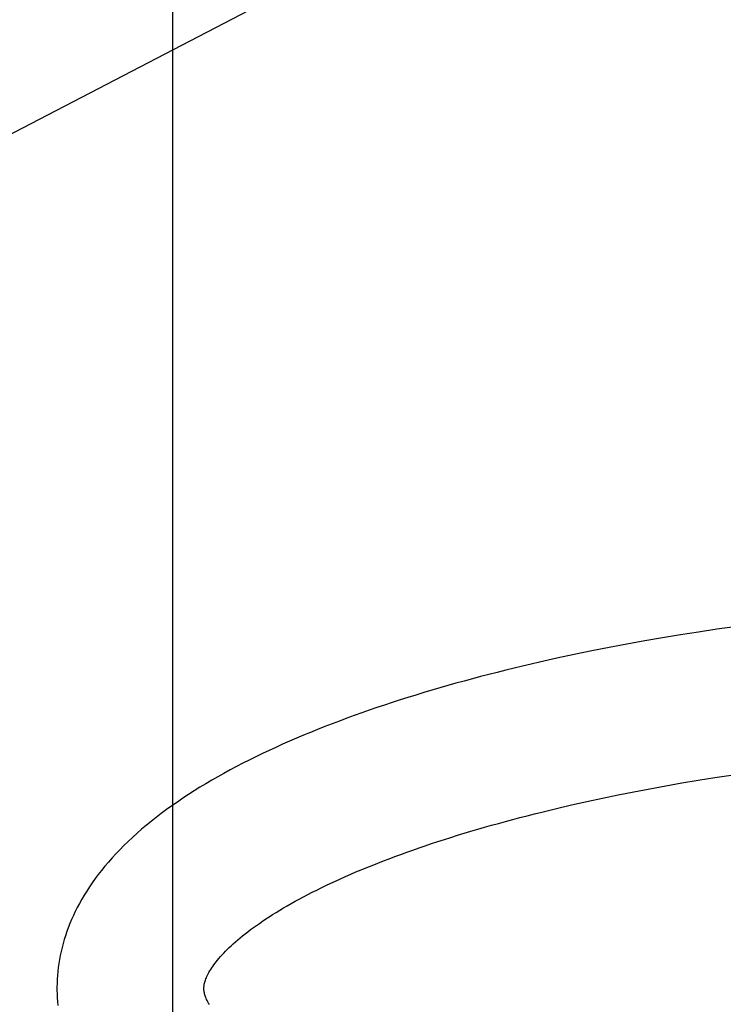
# Model space of a CAD drawing. Header units: inches. Extents: x 0 to 215, y 0 to 139.
# Tile 101 of 117: x 127.7579 to 127.8537, y 51.9599 to 52.0939. Entities that reach past the tile are written whole.
import ezdxf

# ---------------------------------------------------------------- set-up
doc = ezdxf.new("R2010")
doc.units = ezdxf.units.IN
doc.header["$LTSCALE"] = 11.804375
doc.header["$MEASUREMENT"] = 0
doc.linetypes.add('HIDDEN', pattern=[0.2, 0.1, -0.1])
doc.layers.add('DEFAULT_2', color=8, linetype='HIDDEN')

msp = doc.modelspace()

# ---------------------------------------------------------------- linework, layer by layer
at = {"layer": 'DEFAULT_2', "color": 8, "linetype": 'HIDDEN'}
for p, q in [((127.77874, 51.81334), (127.77874, 52.18834)), ((127.81323, 52.10772), (127.68823, 52.04272)), ((127.85035, 52.01057), (127.84789, 52.01018)), ((127.85281, 52.01094), (127.85035, 52.01057)), ((127.85528, 52.01129), (127.85281, 52.01094)), ((127.84301, 52.00935), (127.84059, 52.00892)), ((127.84545, 52.00978), (127.84301, 52.00935)), ((127.84789, 52.01018), (127.84545, 52.00978)), ((127.83579, 52.00799), (127.83341, 52.0075)), ((127.83818, 52.00846), (127.83579, 52.00799)), ((127.84059, 52.00892), (127.83818, 52.00846)), ((127.83105, 52.00699), (127.8287, 52.00647)), ((127.83341, 52.0075), (127.83105, 52.00699)), ((127.8503, 51.9904), (127.85254, 51.99076)), ((127.85254, 51.99076), (127.85479, 51.9911)), ((127.84152, 51.98882), (127.84369, 51.98924)), ((127.84369, 51.98924), (127.84588, 51.98964)), ((127.84588, 51.98964), (127.84808, 51.99003)), ((127.84808, 51.99003), (127.8503, 51.9904)), ((127.83514, 51.9875), (127.83724, 51.98795)), ((127.83724, 51.98795), (127.83937, 51.9884)), ((127.83937, 51.9884), (127.84152, 51.98882)), ((127.82898, 51.98607), (127.83101, 51.98656)), ((127.83101, 51.98656), (127.83306, 51.98703)), ((127.83306, 51.98703), (127.83514, 51.9875))]:
    msp.add_line(p, q, dxfattribs=at)
for points in [[(127.8287, 52.00647), (127.82754, 52.0062), (127.82638, 52.00592), (127.82522, 52.00565), (127.82408, 52.00537), (127.82293, 52.00508), (127.82179, 52.00479), (127.82066, 52.0045), (127.81954, 52.0042), (127.81842, 52.00389), (127.8173, 52.00359), (127.8162, 52.00328), (127.8151, 52.00296), (127.814, 52.00264), (127.81291, 52.00232), (127.81183, 52.00199), (127.81076, 52.00165), (127.80969, 52.00132), (127.80864, 52.00097), (127.80758, 52.00063), (127.80654, 52.00028), (127.8055, 51.99992), (127.80448, 51.99956), (127.80346, 51.9992), (127.80244, 51.99883), (127.80144, 51.99845), (127.80044, 51.99807), (127.79945, 51.99769), (127.79847, 51.9973), (127.7975, 51.99691), (127.79654, 51.99651), (127.79559, 51.99611), (127.79464, 51.9957), (127.79371, 51.99529), (127.79278, 51.99487), (127.79186, 51.99445), (127.79096, 51.99402), (127.79006, 51.99358), (127.78917, 51.99314), (127.78829, 51.9927), (127.78743, 51.99225), (127.78657, 51.99179), (127.78572, 51.99133), (127.78489, 51.99087), (127.78406, 51.99039), (127.78325, 51.98991), (127.78245, 51.98943), (127.78166, 51.98894), (127.78088, 51.98844), (127.78012, 51.98794), (127.77937, 51.98743), (127.77863, 51.98692), (127.7779, 51.9864), (127.77719, 51.98587), (127.7765, 51.98534), (127.77582, 51.9848), (127.77515, 51.98426), (127.77451, 51.98372), (127.77388, 51.98317), (127.77327, 51.98262), (127.77267, 51.98206), (127.7721, 51.9815), (127.77154, 51.98094), (127.771, 51.98038), (127.77048, 51.97982), (127.76998, 51.97925), (127.76951, 51.97869), (127.76905, 51.97812), (127.76861, 51.97756), (127.76818, 51.977), (127.76778, 51.97643), (127.7674, 51.97587), (127.76703, 51.97531), (127.76669, 51.97475), (127.76636, 51.97419), (127.76604, 51.97364), (127.76575, 51.97308), (127.76547, 51.97253), (127.76521, 51.97198), (127.76497, 51.97143), (127.76474, 51.97088), (127.76452, 51.97033), (127.76432, 51.96979), (127.76414, 51.96924), (127.76397, 51.9687), (127.76381, 51.96816), (127.76367, 51.96761), (127.76354, 51.96707), (127.76343, 51.96653), (127.76332, 51.96599), (127.76324, 51.96546), (127.76316, 51.96492), (127.7631, 51.96438), (127.76305, 51.96384), (127.76302, 51.96331), (127.76299, 51.96277), (127.76298, 51.96224), (127.76298, 51.96179)], [(127.78298, 51.96205), (127.78298, 51.96215), (127.78299, 51.96227), (127.783, 51.96238), (127.78302, 51.9625), (127.78304, 51.96263), (127.78307, 51.96276), (127.7831, 51.9629), (127.78314, 51.96305), (127.78319, 51.9632), (127.78325, 51.96336), (127.78332, 51.96352), (127.7834, 51.9637), (127.78348, 51.96388), (127.78358, 51.96406), (127.78368, 51.96425), (127.7838, 51.96445), (127.78392, 51.96464), (127.78405, 51.96485), (127.78419, 51.96505), (127.78434, 51.96526), (127.7845, 51.96548), (127.78467, 51.9657), (127.78485, 51.96592), (127.78504, 51.96615), (127.78525, 51.96639), (127.78546, 51.96662), (127.78569, 51.96687), (127.78592, 51.96711), (127.78617, 51.96736), (127.78644, 51.96762), (127.78671, 51.96788), (127.78699, 51.96814), (127.78729, 51.9684), (127.7876, 51.96867), (127.78792, 51.96894), (127.78826, 51.96922), (127.78861, 51.96949), (127.78897, 51.96978), (127.78935, 51.97006), (127.78974, 51.97035), (127.79014, 51.97063), (127.79055, 51.97092), (127.79098, 51.97122), (127.79142, 51.97151), (127.79187, 51.97181), (127.79234, 51.9721), (127.79282, 51.9724), (127.79331, 51.9727), (127.79382, 51.97301), (127.79433, 51.97331), (127.79487, 51.97361), (127.79541, 51.97392), (127.79597, 51.97422), (127.79655, 51.97453), (127.79713, 51.97484), (127.79773, 51.97515), (127.79835, 51.97545), (127.79897, 51.97576), (127.79961, 51.97607), (127.80026, 51.97638), (127.80092, 51.97668), (127.80159, 51.97699), (127.80228, 51.97729), (127.80298, 51.9776), (127.80369, 51.97791), (127.80441, 51.97821), (127.80515, 51.97851), (127.80589, 51.97881), (127.80665, 51.97912), (127.80742, 51.97942), (127.80821, 51.97972), (127.809, 51.98001), (127.8098, 51.98031), (127.81062, 51.9806), (127.81145, 51.9809), (127.81228, 51.98119), (127.81313, 51.98148), (127.81399, 51.98177), (127.81486, 51.98205), (127.81573, 51.98234), (127.81662, 51.98262), (127.81752, 51.9829), (127.81843, 51.98318), (127.81934, 51.98345), (127.82027, 51.98372), (127.8212, 51.98399), (127.82215, 51.98426), (127.8231, 51.98453), (127.82406, 51.98479), (127.82503, 51.98505), (127.826, 51.98531), (127.82699, 51.98556), (127.82798, 51.98582), (127.82898, 51.98607)], [(127.76298, 51.96179), (127.76299, 51.96134), (127.76302, 51.9608), (127.76305, 51.96027), (127.7631, 51.95973)], [(127.78374, 51.95986), (127.78363, 51.96004), (127.78353, 51.96023), (127.78344, 51.9604), (127.78336, 51.96057), (127.78329, 51.96074), (127.78322, 51.9609), (127.78317, 51.96105), (127.78312, 51.96119), (127.78308, 51.96133), (127.78305, 51.96146), (127.78303, 51.96159), (127.78301, 51.96171), (127.78299, 51.96183), (127.78299, 51.96194), (127.78298, 51.96205)]]:
    msp.add_lwpolyline(points, dxfattribs=at)

doc.saveas('drawing.dxf')
